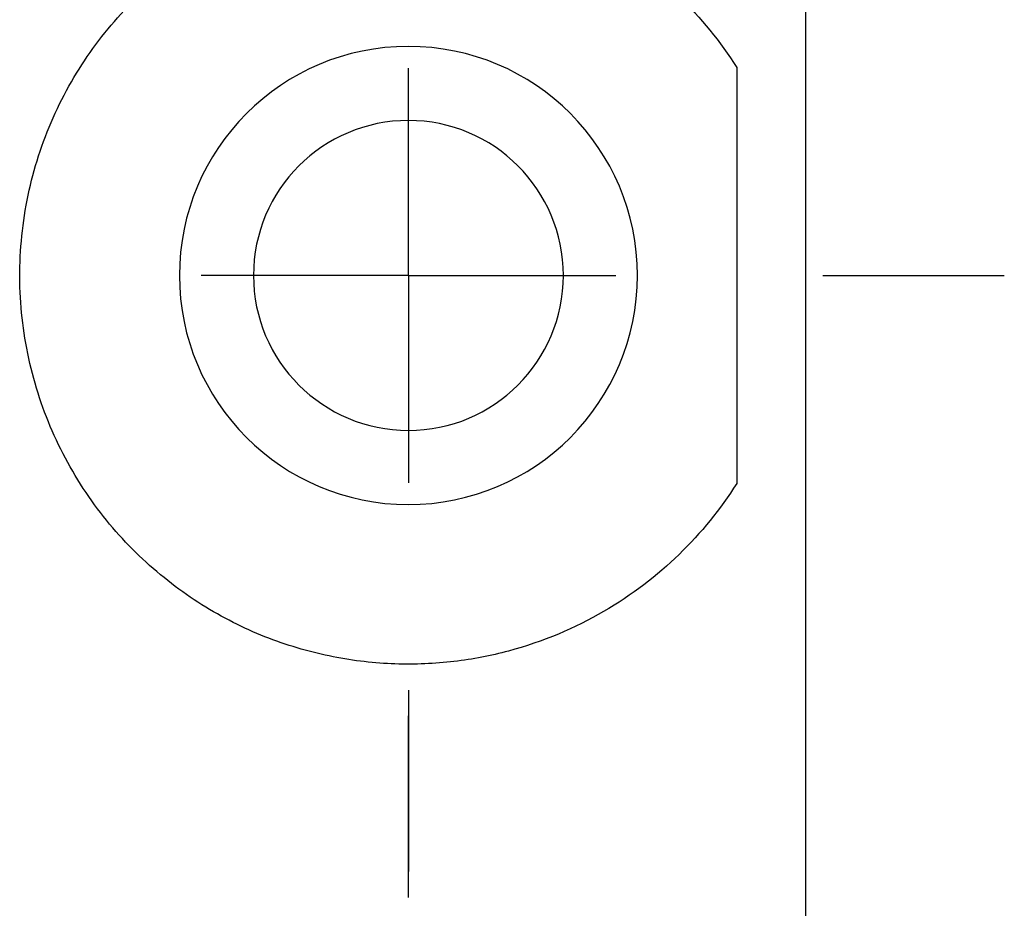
# Model space of a CAD drawing. Header units: inches. Extents: x 0.2 to 10.8, y 0.2 to 8.2.
# Tile 8 of 28: x 4.515 to 4.99, y 3.258 to 3.687. Entities that reach past the tile are written whole.
import ezdxf

# ---------------------------------------------------------------- set-up
doc = ezdxf.new("R2010")
doc.units = ezdxf.units.IN
doc.header["$MEASUREMENT"] = 0
doc.linetypes.add('CENTERX2', pattern=[0.8, 0.5, -0.1, 0.1, -0.1])
doc.layers.add('CENTER', color=40, linetype='CENTERX2')

# ---------------------------------------------------------------- blocks, each defined once
blk = doc.blocks.new('SW_CENTERMARKSYMBOL_2')
at = {"layer": 'CENTER', "color": 0}
for p, q in [((0, 0), (0, 0.1)), ((0, 0), (-0.1, 0)), ((0, 0), (0, -0.1)), ((0, 0), (0.1, 0)), ((0.2, 0), (0.2875, 0)), ((0, -0.2), (0, -0.2875))]:
    blk.add_line(p, q, dxfattribs=at)
blk = doc.blocks.new('SW_CENTERMARKSYMBOL_3')
at = {"layer": 'CENTER', "color": 0}
blk.add_line((0, 0.2), (0, 0.2875), dxfattribs=at)

msp = doc.modelspace()

# ---------------------------------------------------------------- linework, layer by layer
for p, q in [((4.89478, 2.90246), (4.89478, 4.05018)), ((4.86136, 3.66346), (4.86136, 3.4628))]:
    msp.add_line(p, q)
for radius, start, end in [(0.1105, 0, 180), (0.07475, 0, 180), (0.1105, 180, 0), (0.07475, 180, 0)]:
    msp.add_arc((4.70296, 3.56313), radius, start, end)
msp.add_open_spline([(4.86136, 3.4628), (4.85345, 3.45031), (4.84421, 3.43893), (4.82291, 3.41825), (4.81084, 3.40896), (4.78344, 3.39304), (4.76798, 3.38641), (4.74281, 3.37971), (4.73406, 3.378), (4.71582, 3.37585), (4.70624, 3.3754), (4.6867, 3.37608), (4.67673, 3.37719), (4.65643, 3.3812), (4.64603, 3.38414), (4.6253, 3.39211), (4.6151, 3.39708), (4.5952, 3.40925), (4.5854, 3.41655), (4.56735, 3.43308), (4.55903, 3.4423), (4.54781, 3.45766), (4.54426, 3.46307), (4.53774, 3.47426), (4.53477, 3.48), (4.52678, 3.49769), (4.52262, 3.51014), (4.51695, 3.53609), (4.51552, 3.54918), (4.51541, 3.57558), (4.51679, 3.58898), (4.52221, 3.61468), (4.52627, 3.62721), (4.53691, 3.65118), (4.54334, 3.66231), (4.55819, 3.68296), (4.56668, 3.69249), (4.58468, 3.70913), (4.59433, 3.71641), (4.61441, 3.72882), (4.62464, 3.73384), (4.64528, 3.74188), (4.65576, 3.74489), (4.67616, 3.74899), (4.68613, 3.75013), (4.7056, 3.75086), (4.71514, 3.75046), (4.73354, 3.74835), (4.74232, 3.74666), (4.76749, 3.74003), (4.78273, 3.73357), (4.81046, 3.71759), (4.8227, 3.7082), (4.84417, 3.68739), (4.85344, 3.67597), (4.86136, 3.66346)], degree=3, knots=[0, 0, 0, 0, 0.0625, 0.0625, 0.125, 0.125, 0.1875, 0.1875, 0.21875, 0.21875, 0.25, 0.25, 0.28125, 0.28125, 0.3125, 0.3125, 0.34375, 0.34375, 0.375, 0.375, 0.40625, 0.40625, 0.421875, 0.421875, 0.4375, 0.4375, 0.46875, 0.46875, 0.5, 0.5, 0.53125, 0.53125, 0.5625, 0.5625, 0.59375, 0.59375, 0.625, 0.625, 0.65625, 0.65625, 0.6875, 0.6875, 0.71875, 0.71875, 0.75, 0.75, 0.78125, 0.78125, 0.8125, 0.8125, 0.875, 0.875, 0.9375, 0.9375, 1, 1, 1, 1])

# ---------------------------------------------------------------- block references
at = {"layer": 'CENTER'}
for name, p in [('SW_CENTERMARKSYMBOL_2', (4.70296, 3.56313)), ('SW_CENTERMARKSYMBOL_3', (4.70296, 3.06313))]:
    msp.add_blockref(name, p, dxfattribs=at)

doc.saveas('drawing.dxf')
